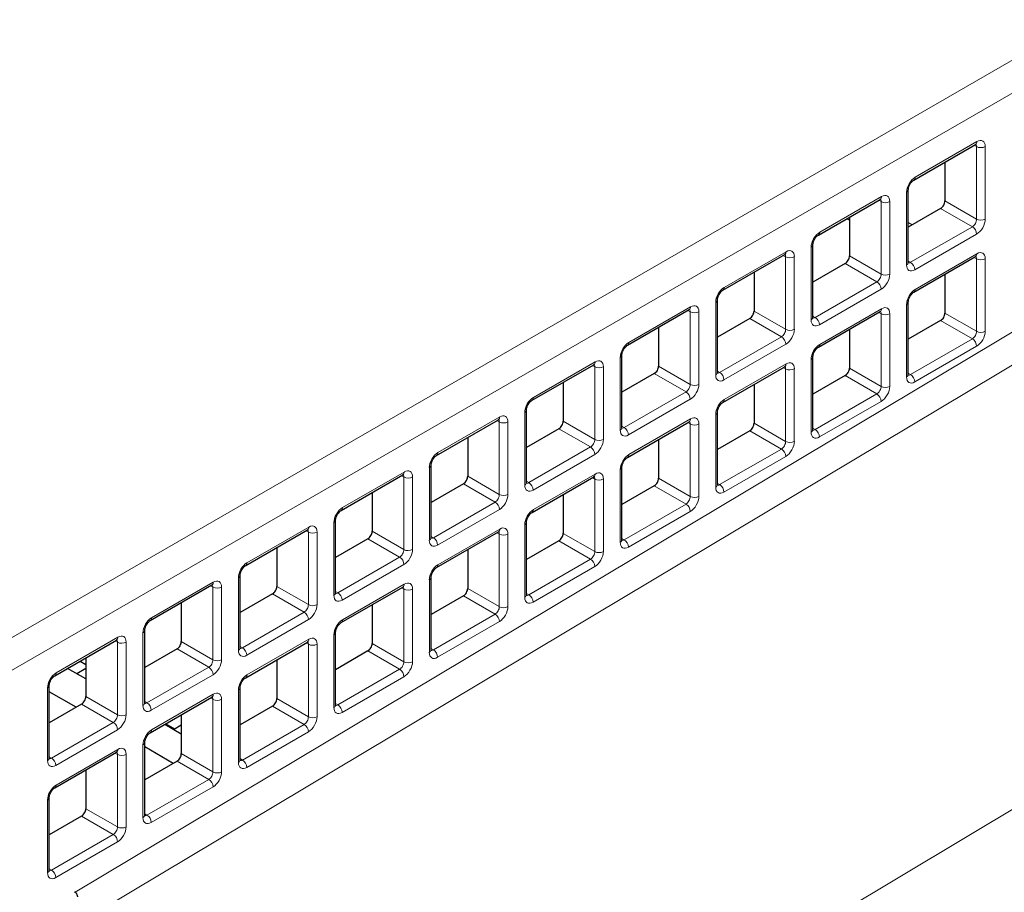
# Paper-space layout 'Blatt4' of a CAD drawing. Header units: millimetres. Extents: x 5 to 418, y 2 to 292.
# Tile 71 of 75: x 309 to 328, y 223 to 240. Entities that reach past the tile are written whole.
import ezdxf

# ---------------------------------------------------------------- set-up
doc = ezdxf.new("R2010")
doc.units = ezdxf.units.MM

psp = doc.layouts.new('Blatt4')

# ---------------------------------------------------------------- linework, layer by layer
at = {"color": 7, "linetype": 'Continuous', "lineweight": 18}
for p, q in [((304.301, 225.814), (330.153, 240.739)), ((330.436, 240.249), (304.583, 225.325)), ((326.398, 237.362), (327.621, 238.068)), ((327.614, 237.969), (327.567, 237.996)), ((327.614, 236.532), (327.614, 237.969)), ((327.785, 237.97), (327.785, 236.533)), ((324.509, 236.272), (325.732, 236.977)), ((326.229, 235.628), (326.229, 237.065)), ((325.724, 236.878), (325.678, 236.905)), ((325.724, 235.441), (325.724, 236.878)), ((325.895, 236.879), (325.895, 235.442)), ((326.988, 236.893), (327.614, 236.532)), ((327.53, 236.382), (326.903, 236.744)), ((326.262, 236.466), (326.341, 236.42)), ((326.308, 235.677), (327.53, 236.382)), ((327.615, 236.235), (326.392, 235.53)), ((322.62, 235.181), (323.842, 235.887)), ((323.835, 235.788), (323.788, 235.815)), ((324.339, 234.537), (324.339, 235.974)), ((325.099, 235.803), (325.724, 235.441)), ((326.398, 235.141), (327.621, 235.847)), ((323.835, 234.351), (323.835, 235.788)), ((324.006, 235.789), (324.006, 234.352)), ((325.641, 235.292), (325.014, 235.654)), ((326.262, 235.703), (326.308, 235.677)), ((327.614, 235.748), (327.567, 235.775)), ((327.614, 234.311), (327.614, 235.748)), ((327.785, 235.749), (327.785, 234.312)), ((309.772, 223.203), (330.436, 235.563)), ((324.418, 234.586), (325.641, 235.292)), ((330.707, 235.071), (310.33, 222.883)), ((325.726, 235.145), (324.503, 234.439)), ((322.45, 233.446), (322.45, 234.884)), ((326.229, 233.407), (326.229, 234.844)), ((320.731, 234.09), (321.953, 234.796)), ((321.946, 234.697), (321.899, 234.724)), ((321.946, 233.26), (321.946, 234.697)), ((322.117, 234.698), (322.117, 233.261)), ((323.209, 234.712), (323.835, 234.351)), ((324.509, 234.05), (325.732, 234.756)), ((325.724, 234.657), (325.678, 234.684)), ((325.724, 233.22), (325.724, 234.657)), ((325.895, 234.658), (325.895, 233.221)), ((326.988, 234.672), (327.614, 234.311)), ((323.752, 234.201), (323.125, 234.563)), ((324.373, 234.612), (324.418, 234.586)), ((327.53, 234.161), (326.903, 234.523)), ((322.529, 233.495), (323.752, 234.201)), ((323.837, 234.054), (322.614, 233.348)), ((326.308, 233.456), (327.53, 234.161)), ((327.615, 234.014), (326.392, 233.309)), ((318.842, 233), (320.064, 233.705)), ((320.561, 232.356), (320.561, 233.793)), ((322.62, 232.96), (323.842, 233.666)), ((324.339, 232.316), (324.339, 233.753)), ((320.057, 233.607), (320.01, 233.634)), ((320.057, 232.17), (320.057, 233.607)), ((320.228, 233.607), (320.228, 232.17)), ((321.863, 233.111), (321.235, 233.473)), ((321.32, 233.621), (321.946, 233.26)), ((322.484, 233.522), (322.529, 233.495)), ((323.835, 233.567), (323.788, 233.594)), ((323.835, 232.13), (323.835, 233.567)), ((324.006, 233.568), (324.006, 232.131)), ((325.099, 233.581), (325.724, 233.22)), ((326.262, 233.482), (326.308, 233.456)), ((325.641, 233.071), (325.014, 233.433)), ((320.64, 232.405), (321.863, 233.111)), ((324.418, 232.365), (325.641, 233.071)), ((321.947, 232.964), (320.725, 232.258)), ((325.726, 232.924), (324.503, 232.218)), ((318.672, 231.265), (318.672, 232.702)), ((316.952, 231.909), (318.175, 232.615)), ((318.168, 232.516), (318.121, 232.543)), ((318.168, 231.079), (318.168, 232.516)), ((318.339, 232.517), (318.339, 231.08)), ((319.431, 232.531), (320.057, 232.17)), ((320.731, 231.869), (321.953, 232.575)), ((321.946, 232.476), (321.899, 232.503)), ((322.45, 231.225), (322.45, 232.662)), ((323.209, 232.491), (323.835, 232.13)), ((313.539, 215.993), (341.038, 232.454)), ((319.973, 232.02), (319.346, 232.382)), ((320.595, 232.431), (320.64, 232.405)), ((321.946, 231.039), (321.946, 232.476)), ((322.117, 232.477), (322.117, 231.04)), ((323.752, 231.98), (323.125, 232.342)), ((324.373, 232.391), (324.418, 232.365)), ((318.751, 231.314), (319.973, 232.02)), ((322.529, 231.274), (323.752, 231.98)), ((320.058, 231.873), (318.836, 231.167)), ((323.837, 231.833), (322.614, 231.127)), ((315.063, 230.819), (316.286, 231.524)), ((316.783, 230.175), (316.783, 231.612)), ((320.561, 230.135), (320.561, 231.572)), ((316.278, 231.425), (316.232, 231.452)), ((316.278, 229.988), (316.278, 231.425)), ((316.45, 231.426), (316.45, 229.989)), ((317.542, 231.44), (318.168, 231.079)), ((318.706, 231.34), (318.751, 231.314)), ((318.842, 230.779), (320.064, 231.484)), ((320.057, 231.386), (320.01, 231.413)), ((320.057, 229.948), (320.057, 231.386)), ((320.228, 231.386), (320.228, 229.949)), ((321.32, 231.4), (321.946, 231.039)), ((318.084, 230.929), (317.457, 231.291)), ((321.863, 230.89), (321.235, 231.252)), ((322.484, 231.3), (322.529, 231.274)), ((316.862, 230.224), (318.084, 230.929)), ((318.169, 230.782), (316.947, 230.077)), ((320.64, 230.184), (321.863, 230.89)), ((321.947, 230.743), (320.725, 230.037)), ((313.174, 229.728), (314.397, 230.434)), ((314.389, 230.335), (314.342, 230.362)), ((314.894, 229.084), (314.894, 230.521)), ((315.653, 230.35), (316.278, 229.988)), ((316.952, 229.688), (318.175, 230.394)), ((318.672, 229.044), (318.672, 230.481)), ((314.389, 228.898), (314.389, 230.335)), ((314.56, 230.336), (314.56, 228.899)), ((316.195, 229.839), (315.568, 230.201)), ((316.816, 230.25), (316.862, 230.224)), ((318.168, 230.295), (318.121, 230.322)), ((318.168, 228.858), (318.168, 230.295)), ((318.339, 230.296), (318.339, 228.859)), ((319.973, 229.799), (319.346, 230.161)), ((319.431, 230.31), (320.057, 229.948)), ((320.595, 230.21), (320.64, 230.184)), ((314.973, 229.133), (316.195, 229.839)), ((318.751, 229.093), (319.973, 229.799)), ((316.28, 229.692), (315.057, 228.986)), ((320.058, 229.652), (318.836, 228.946)), ((313.004, 227.993), (313.004, 229.431)), ((316.783, 227.954), (316.783, 229.391)), ((311.285, 228.637), (312.507, 229.343)), ((312.5, 229.244), (312.453, 229.271)), ((312.5, 227.807), (312.5, 229.244)), ((312.671, 229.245), (312.671, 227.808)), ((313.764, 229.259), (314.389, 228.898)), ((315.063, 228.597), (316.286, 229.303)), ((316.278, 229.204), (316.232, 229.231)), ((316.278, 227.767), (316.278, 229.204)), ((316.45, 229.205), (316.45, 227.768)), ((317.542, 229.219), (318.168, 228.858)), ((314.306, 228.748), (313.679, 229.11)), ((314.927, 229.159), (314.973, 229.133)), ((318.084, 228.708), (317.457, 229.07)), ((318.706, 229.119), (318.751, 229.093)), ((313.083, 228.042), (314.306, 228.748)), ((314.391, 228.601), (313.168, 227.895)), ((316.862, 228.003), (318.084, 228.708)), ((318.169, 228.561), (316.947, 227.856)), ((309.396, 227.547), (310.618, 228.253)), ((311.115, 226.903), (311.115, 228.34)), ((313.174, 227.507), (314.397, 228.213)), ((314.894, 226.863), (314.894, 228.3)), ((310.611, 228.154), (310.564, 228.181)), ((310.611, 226.717), (310.611, 228.154)), ((310.782, 228.155), (310.782, 226.717)), ((312.417, 227.658), (311.79, 228.02)), ((311.874, 228.168), (312.5, 227.807)), ((313.038, 228.069), (313.083, 228.042)), ((314.389, 228.114), (314.342, 228.141)), ((314.389, 226.677), (314.389, 228.114)), ((314.56, 228.115), (314.56, 226.678)), ((315.653, 228.128), (316.278, 227.767)), ((316.816, 228.029), (316.862, 228.003)), ((316.195, 227.618), (315.568, 227.98)), ((311.194, 226.952), (312.417, 227.658)), ((314.973, 226.912), (316.195, 227.618)), ((312.502, 227.511), (311.279, 226.805)), ((316.28, 227.471), (315.057, 226.765)), ((309.226, 225.812), (309.226, 227.249)), ((309.985, 227.078), (310.611, 226.717)), ((311.285, 226.416), (312.507, 227.122)), ((312.5, 227.023), (312.453, 227.05)), ((313.004, 225.772), (313.004, 227.209)), ((313.764, 227.038), (314.389, 226.677)), ((310.528, 226.567), (309.9, 226.929)), ((311.149, 226.978), (311.194, 226.952)), ((312.5, 225.586), (312.5, 227.023)), ((312.671, 227.024), (312.671, 225.587)), ((314.306, 226.527), (313.679, 226.889)), ((314.927, 226.938), (314.973, 226.912)), ((309.305, 225.861), (310.528, 226.567)), ((313.083, 225.821), (314.306, 226.527)), ((310.612, 226.42), (309.39, 225.714)), ((314.391, 226.38), (313.168, 225.674)), ((311.115, 224.682), (311.115, 226.119)), ((309.26, 225.887), (309.305, 225.861)), ((309.396, 225.326), (310.618, 226.031)), ((310.611, 225.933), (310.564, 225.96)), ((310.611, 224.495), (310.611, 225.933)), ((310.782, 225.933), (310.782, 224.496)), ((311.874, 225.947), (312.5, 225.586)), ((312.417, 225.437), (311.79, 225.799)), ((313.038, 225.848), (313.083, 225.821)), ((311.194, 224.731), (312.417, 225.437)), ((312.502, 225.29), (311.279, 224.584)), ((309.226, 223.591), (309.226, 225.028)), ((310.528, 224.346), (309.9, 224.708)), ((309.985, 224.857), (310.611, 224.495)), ((311.149, 224.757), (311.194, 224.731)), ((309.305, 223.64), (310.528, 224.346)), ((310.612, 224.199), (309.39, 223.493)), ((309.26, 223.666), (309.305, 223.64))]:
    psp.add_line(p, q, dxfattribs=at)
at = {"color": 7, "linetype": 'Continuous', "lineweight": 25}
for p, q in [((326.372, 237.306), (327.595, 238.012)), ((326.988, 237.662), (326.988, 236.893)), ((326.262, 235.676), (326.262, 237.113)), ((324.483, 236.216), (325.705, 236.921)), ((326.903, 236.744), (326.262, 236.375)), ((325.099, 236.509), (325.044, 236.54)), ((325.099, 236.571), (325.099, 235.803)), ((324.373, 234.585), (324.373, 236.022)), ((322.594, 235.125), (323.816, 235.831)), ((325.014, 235.654), (324.373, 235.284)), ((326.372, 235.085), (327.595, 235.791)), ((323.209, 235.481), (323.209, 234.712)), ((326.988, 235.418), (326.968, 235.429)), ((326.988, 235.441), (326.988, 234.672)), ((322.484, 233.495), (322.484, 234.932)), ((326.262, 233.455), (326.262, 234.892)), ((320.704, 234.035), (321.927, 234.74)), ((324.483, 233.995), (325.705, 234.7)), ((323.125, 234.563), (322.484, 234.193)), ((326.903, 234.523), (326.262, 234.154)), ((321.32, 234.39), (321.32, 233.621)), ((325.099, 234.35), (325.099, 233.581)), ((320.595, 232.404), (320.595, 233.841)), ((324.373, 232.364), (324.373, 233.801)), ((318.815, 232.944), (320.038, 233.65)), ((321.235, 233.473), (320.595, 233.103)), ((322.594, 232.904), (323.816, 233.61)), ((319.431, 233.299), (319.431, 232.531)), ((325.014, 233.433), (324.373, 233.063)), ((323.209, 233.26), (323.209, 232.491)), ((318.706, 231.313), (318.706, 232.75)), ((322.484, 231.274), (322.484, 232.711)), ((316.926, 231.853), (318.149, 232.559)), ((320.704, 231.813), (321.927, 232.519)), ((319.346, 232.382), (318.706, 232.012)), ((323.125, 232.342), (322.484, 231.972)), ((317.542, 232.209), (317.542, 231.44)), ((321.32, 232.169), (321.32, 231.4)), ((316.816, 230.223), (316.816, 231.66)), ((320.595, 230.183), (320.595, 231.62)), ((315.037, 230.763), (316.259, 231.468)), ((318.815, 230.723), (320.038, 231.429)), ((317.457, 231.291), (316.816, 230.922)), ((321.235, 231.252), (320.595, 230.882)), ((315.653, 231.118), (315.653, 230.35)), ((319.431, 231.078), (319.431, 230.31)), ((314.927, 229.132), (314.927, 230.569)), ((313.148, 229.672), (314.37, 230.378)), ((318.706, 229.092), (318.706, 230.529)), ((315.568, 230.201), (314.927, 229.831)), ((316.926, 229.632), (318.149, 230.338)), ((319.346, 230.161), (318.706, 229.791)), ((313.764, 230.028), (313.764, 229.259)), ((317.542, 229.988), (317.542, 229.219)), ((313.038, 228.042), (313.038, 229.479)), ((316.816, 228.002), (316.816, 229.439)), ((311.258, 228.582), (312.481, 229.287)), ((315.037, 228.542), (316.259, 229.247)), ((313.679, 229.11), (313.038, 228.74)), ((317.457, 229.07), (316.816, 228.701)), ((311.874, 228.937), (311.874, 228.168)), ((315.653, 228.897), (315.653, 228.128)), ((311.149, 226.951), (311.149, 228.388)), ((314.927, 226.911), (314.927, 228.348)), ((309.369, 227.491), (310.592, 228.197)), ((311.79, 228.02), (311.149, 227.65)), ((313.148, 227.451), (314.37, 228.157)), ((309.985, 227.846), (309.985, 227.078)), ((315.568, 227.98), (314.927, 227.61)), ((309.985, 227.426), (309.621, 227.636)), ((309.985, 227.631), (309.808, 227.529)), ((309.869, 227.779), (309.985, 227.712)), ((313.764, 227.807), (313.764, 227.038)), ((309.26, 225.86), (309.26, 227.298)), ((313.038, 225.821), (313.038, 227.258)), ((309.791, 226.866), (309.26, 227.172)), ((311.258, 226.36), (312.481, 227.066)), ((309.9, 226.929), (309.26, 226.559)), ((313.679, 226.889), (313.038, 226.519)), ((311.874, 226.716), (311.874, 225.947)), ((311.874, 226.336), (311.545, 226.526)), ((311.565, 226.537), (311.737, 226.438)), ((311.717, 226.426), (311.874, 226.517)), ((311.149, 224.73), (311.149, 226.167)), ((311.714, 225.755), (311.149, 226.082)), ((309.369, 225.27), (310.592, 225.976)), ((311.79, 225.799), (311.149, 225.429)), ((309.985, 225.625), (309.985, 224.857)), ((309.26, 223.639), (309.26, 225.076)), ((309.9, 224.708), (309.26, 224.338))]:
    psp.add_line(p, q, dxfattribs=at)
at = {"color": 7, "linetype": 'Continuous', "lineweight": 18}
for centre, radius, start, end in [((327.56, 238.063), 0.0613, 304.5144, 4.9737), ((327.698, 238.132), 0.184, 242.5588, 298.0185), ((326.336, 237.357), 0.0625, 305.2902, 4.3432), ((325.671, 236.972), 0.0613, 304.5144, 4.9737), ((326.203, 237.118), 0.0592, 295.3275, 355.3543), ((325.809, 237.042), 0.184, 242.5588, 298.0185), ((327.698, 236.695), 0.184, 242.5588, 298.0185), ((324.447, 236.267), 0.0625, 305.2902, 4.3432), ((327.436, 236.23), 0.179, 1.7215, 58.2785), ((324.314, 236.028), 0.0592, 295.3275, 355.3543), ((323.781, 235.881), 0.0613, 304.5144, 4.9737), ((327.561, 235.841), 0.0597, 303.6453, 5.8428), ((323.92, 235.951), 0.184, 242.5588, 298.0185), ((326.203, 235.681), 0.0594, 295.3879, 354.638), ((326.213, 235.524), 0.179, 1.7215, 58.2785), ((327.698, 235.911), 0.184, 242.5588, 298.0185), ((325.809, 235.605), 0.184, 242.5588, 298.0185), ((325.547, 235.139), 0.179, 1.7215, 58.2785), ((322.558, 235.176), 0.0625, 305.2902, 4.3432), ((326.336, 235.136), 0.0625, 305.2902, 4.3432), ((322.425, 234.937), 0.0592, 295.3275, 355.3543), ((326.203, 234.897), 0.0592, 295.3275, 355.3543), ((321.892, 234.791), 0.0613, 304.5144, 4.9737), ((322.031, 234.86), 0.184, 242.5588, 298.0185), ((325.672, 234.75), 0.0597, 303.6453, 5.8428), ((325.809, 234.821), 0.184, 242.5588, 298.0185), ((324.314, 234.591), 0.0594, 295.3879, 354.638), ((324.324, 234.434), 0.179, 1.7215, 58.2785), ((323.92, 234.514), 0.184, 242.5588, 298.0185), ((327.698, 234.474), 0.184, 242.5588, 298.0185), ((320.668, 234.086), 0.0625, 305.2902, 4.3432), ((323.658, 234.049), 0.179, 1.7215, 58.2785), ((324.447, 234.046), 0.0625, 305.2902, 4.3432), ((327.436, 234.009), 0.179, 1.7215, 58.2785), ((320.003, 233.7), 0.0613, 304.5144, 4.9737), ((320.536, 233.846), 0.0592, 295.3275, 355.3543), ((323.783, 233.66), 0.0597, 303.6453, 5.8428), ((324.314, 233.807), 0.0592, 295.3275, 355.3543), ((320.142, 233.77), 0.184, 242.5588, 298.0185), ((322.425, 233.5), 0.0594, 295.3879, 354.638), ((322.435, 233.343), 0.179, 1.7215, 58.2785), ((323.92, 233.73), 0.184, 242.5588, 298.0185), ((326.203, 233.46), 0.0594, 295.3879, 354.638), ((326.213, 233.303), 0.179, 1.7215, 58.2785), ((321.768, 232.958), 0.179, 1.7215, 58.2785), ((322.031, 233.423), 0.184, 242.5588, 298.0185), ((325.547, 232.918), 0.179, 1.7215, 58.2785), ((325.809, 233.383), 0.184, 242.5588, 298.0185), ((318.779, 232.995), 0.0625, 305.2902, 4.3432), ((322.558, 232.955), 0.0625, 305.2902, 4.3432), ((318.647, 232.756), 0.0592, 295.3275, 355.3543), ((322.425, 232.716), 0.0592, 295.3275, 355.3543), ((318.114, 232.61), 0.0613, 304.5144, 4.9737), ((318.252, 232.679), 0.184, 242.5588, 298.0185), ((321.894, 232.569), 0.0597, 303.6453, 5.8428), ((320.536, 232.41), 0.0594, 295.3879, 354.638), ((320.546, 232.252), 0.179, 1.7215, 58.2785), ((322.031, 232.639), 0.184, 242.5588, 298.0185), ((324.314, 232.37), 0.0594, 295.3879, 354.638), ((324.324, 232.213), 0.179, 1.7215, 58.2785), ((320.142, 232.333), 0.184, 242.5588, 298.0185), ((323.92, 232.293), 0.184, 242.5588, 298.0185), ((316.89, 231.904), 0.0625, 305.2902, 4.3432), ((319.879, 231.868), 0.179, 1.7215, 58.2785), ((323.658, 231.828), 0.179, 1.7215, 58.2785), ((320.668, 231.865), 0.0625, 305.2902, 4.3432), ((316.225, 231.519), 0.0613, 304.5144, 4.9737), ((316.757, 231.665), 0.0592, 295.3275, 355.3543), ((320.536, 231.625), 0.0592, 295.3275, 355.3543), ((316.363, 231.589), 0.184, 242.5588, 298.0185), ((320.005, 231.478), 0.0597, 303.6453, 5.8428), ((320.142, 231.549), 0.184, 242.5588, 298.0185), ((318.646, 231.319), 0.0594, 295.3879, 354.638), ((318.657, 231.162), 0.179, 1.7215, 58.2785), ((322.425, 231.279), 0.0594, 295.3879, 354.638), ((322.435, 231.122), 0.179, 1.7215, 58.2785), ((317.99, 230.777), 0.179, 1.7215, 58.2785), ((318.252, 231.242), 0.184, 242.5588, 298.0185), ((322.031, 231.202), 0.184, 242.5588, 298.0185), ((315.001, 230.814), 0.0625, 305.2902, 4.3432), ((318.779, 230.774), 0.0625, 305.2902, 4.3432), ((321.768, 230.737), 0.179, 1.7215, 58.2785), ((314.868, 230.575), 0.0592, 295.3275, 355.3543), ((314.336, 230.428), 0.0613, 304.5144, 4.9737), ((318.116, 230.388), 0.0597, 303.6453, 5.8428), ((318.647, 230.535), 0.0592, 295.3275, 355.3543), ((314.474, 230.498), 0.184, 242.5588, 298.0185), ((316.757, 230.228), 0.0594, 295.3879, 354.638), ((316.768, 230.071), 0.179, 1.7215, 58.2785), ((318.252, 230.458), 0.184, 242.5588, 298.0185), ((320.536, 230.188), 0.0594, 295.3879, 354.638), ((320.546, 230.031), 0.179, 1.7215, 58.2785), ((316.363, 230.152), 0.184, 242.5588, 298.0185), ((316.101, 229.686), 0.179, 1.7215, 58.2785), ((319.879, 229.647), 0.179, 1.7215, 58.2785), ((320.142, 230.112), 0.184, 242.5588, 298.0185), ((313.112, 229.723), 0.0625, 305.2902, 4.3432), ((316.89, 229.683), 0.0625, 305.2902, 4.3432), ((312.979, 229.484), 0.0592, 295.3275, 355.3543), ((316.757, 229.444), 0.0592, 295.3275, 355.3543), ((312.446, 229.338), 0.0613, 304.5144, 4.9737), ((312.585, 229.407), 0.184, 242.5588, 298.0185), ((316.226, 229.297), 0.0597, 303.6453, 5.8428), ((316.363, 229.368), 0.184, 242.5588, 298.0185), ((314.868, 229.138), 0.0594, 295.3879, 354.638), ((314.878, 228.981), 0.179, 1.7215, 58.2785), ((318.646, 229.098), 0.0594, 295.3879, 354.638), ((318.657, 228.941), 0.179, 1.7215, 58.2785), ((314.474, 229.061), 0.184, 242.5588, 298.0185), ((318.252, 229.021), 0.184, 242.5588, 298.0185), ((311.223, 228.633), 0.0625, 305.2902, 4.3432), ((314.212, 228.596), 0.179, 1.7215, 58.2785), ((315.001, 228.593), 0.0625, 305.2902, 4.3432), ((317.99, 228.556), 0.179, 1.7215, 58.2785), ((310.557, 228.247), 0.0613, 304.5144, 4.9737), ((311.09, 228.393), 0.0592, 295.3275, 355.3543), ((314.337, 228.207), 0.0597, 303.6453, 5.8428), ((314.868, 228.354), 0.0592, 295.3275, 355.3543), ((310.696, 228.317), 0.184, 242.5588, 298.0185), ((312.979, 228.047), 0.0594, 295.3879, 354.638), ((312.989, 227.89), 0.179, 1.7215, 58.2785), ((314.474, 228.277), 0.184, 242.5588, 298.0185), ((316.757, 228.007), 0.0594, 295.3879, 354.638), ((316.768, 227.85), 0.179, 1.7215, 58.2785), ((312.323, 227.505), 0.179, 1.7215, 58.2785), ((312.585, 227.97), 0.184, 242.5588, 298.0185), ((316.101, 227.465), 0.179, 1.7215, 58.2785), ((316.363, 227.931), 0.184, 242.5588, 298.0185), ((309.333, 227.542), 0.0625, 305.2902, 4.3432), ((313.112, 227.502), 0.0625, 305.2902, 4.3432), ((309.201, 227.303), 0.0592, 295.3275, 355.3543), ((312.979, 227.263), 0.0592, 295.3275, 355.3543), ((312.448, 227.116), 0.0597, 303.6453, 5.8428), ((311.09, 226.957), 0.0594, 295.3879, 354.638), ((311.1, 226.8), 0.179, 1.7215, 58.2785), ((312.585, 227.186), 0.184, 242.5588, 298.0185), ((314.868, 226.917), 0.0594, 295.3879, 354.638), ((314.878, 226.76), 0.179, 1.7215, 58.2785), ((310.696, 226.88), 0.184, 242.5588, 298.0185), ((314.474, 226.84), 0.184, 242.5588, 298.0185), ((310.433, 226.415), 0.179, 1.7215, 58.2785), ((314.212, 226.375), 0.179, 1.7215, 58.2785), ((311.223, 226.412), 0.0625, 305.2902, 4.3432), ((311.09, 226.172), 0.0592, 295.3275, 355.3543), ((309.201, 225.866), 0.0594, 295.3879, 354.638), ((309.211, 225.709), 0.179, 1.7215, 58.2785), ((310.559, 226.025), 0.0597, 303.6453, 5.8428), ((310.696, 226.096), 0.184, 242.5588, 298.0185), ((312.979, 225.826), 0.0594, 295.3879, 354.638), ((312.989, 225.669), 0.179, 1.7215, 58.2785), ((312.585, 225.749), 0.184, 242.5588, 298.0185), ((309.333, 225.321), 0.0625, 305.2902, 4.3432), ((312.323, 225.284), 0.179, 1.7215, 58.2785), ((309.201, 225.082), 0.0592, 295.3275, 355.3543), ((311.09, 224.735), 0.0594, 295.3879, 354.638), ((311.1, 224.578), 0.179, 1.7215, 58.2785), ((310.696, 224.659), 0.184, 242.5588, 298.0185), ((310.433, 224.194), 0.179, 1.7215, 58.2785), ((309.201, 223.645), 0.0594, 295.3879, 354.638), ((309.211, 223.488), 0.179, 1.7215, 58.2785)]:
    psp.add_arc(centre, radius, start, end, dxfattribs=at)
for centre, major_axis, ratio, start_param, end_param in [((327.532, 237.918), (0.057, 0.106), 0.556897, 5.481434, 6.259741), ((327.618, 237.87), (0.117, 0.21), 0.567218, 5.489279, 7.042622), ((326.395, 237.164), (0.117, 0.21), 0.567218, 0.759436, 2.347686), ((325.729, 236.78), (0.117, 0.21), 0.567218, 5.489279, 7.042622), ((325.642, 236.828), (0.057, 0.106), 0.556897, 5.481434, 6.259741), ((327.532, 236.481), (0.057, 0.106), 0.556897, 3.893185, 5.481434), ((327.618, 236.433), (0.117, 0.21), 0.567218, 3.901029, 5.489279), ((324.506, 236.074), (0.117, 0.21), 0.567218, 0.759436, 2.347686), ((323.753, 235.737), (0.057, 0.106), 0.556897, 5.481434, 6.259741), ((323.84, 235.689), (0.117, 0.21), 0.567218, 5.489279, 7.042622), ((327.532, 235.697), (0.057, 0.106), 0.556897, 5.481434, 6.258916), ((327.618, 235.649), (0.117, 0.21), 0.567218, 5.489279, 7.042622), ((326.395, 235.727), (0.117, 0.21), 0.567218, 2.347686, 3.901029), ((326.309, 235.775), (0.057, 0.106), 0.556897, 3.118148, 3.893185), ((325.642, 235.391), (0.057, 0.106), 0.556897, 3.893185, 5.481434), ((325.729, 235.343), (0.117, 0.21), 0.567218, 3.901029, 5.489279), ((322.617, 234.983), (0.117, 0.21), 0.567218, 0.759436, 2.347686), ((326.395, 234.943), (0.117, 0.21), 0.567218, 0.759436, 2.347686), ((321.95, 234.598), (0.117, 0.21), 0.567218, 5.489279, 7.042622), ((321.864, 234.647), (0.057, 0.106), 0.556897, 5.481434, 6.259741), ((325.642, 234.607), (0.057, 0.106), 0.556897, 5.481434, 6.258916), ((325.729, 234.559), (0.117, 0.21), 0.567218, 5.489279, 7.042622), ((324.506, 234.637), (0.117, 0.21), 0.567218, 2.347686, 3.901029), ((324.42, 234.685), (0.057, 0.106), 0.556897, 3.118148, 3.893185), ((323.753, 234.3), (0.057, 0.106), 0.556897, 3.893185, 5.481434), ((323.84, 234.252), (0.117, 0.21), 0.567218, 3.901029, 5.489279), ((327.532, 234.26), (0.057, 0.106), 0.556897, 3.893185, 5.481434), ((327.618, 234.212), (0.117, 0.21), 0.567218, 3.901029, 5.489279), ((320.728, 233.893), (0.117, 0.21), 0.567218, 0.759436, 2.347686), ((324.506, 233.853), (0.117, 0.21), 0.567218, 0.759436, 2.347686), ((319.975, 233.556), (0.057, 0.106), 0.556897, 5.481434, 6.259741), ((320.061, 233.508), (0.117, 0.21), 0.567218, 5.489279, 7.042622), ((323.84, 233.468), (0.117, 0.21), 0.567218, 5.489279, 7.042622), ((322.531, 233.594), (0.057, 0.106), 0.556897, 3.118148, 3.893185), ((323.753, 233.516), (0.057, 0.106), 0.556897, 5.481434, 6.258916), ((322.617, 233.546), (0.117, 0.21), 0.567218, 2.347686, 3.901029), ((326.395, 233.506), (0.117, 0.21), 0.567218, 2.347686, 3.901029), ((326.309, 233.554), (0.057, 0.106), 0.556897, 3.118148, 3.893185), ((321.864, 233.209), (0.057, 0.106), 0.556897, 3.893185, 5.481434), ((321.95, 233.161), (0.117, 0.21), 0.567218, 3.901029, 5.489279), ((325.642, 233.17), (0.057, 0.106), 0.556897, 3.893185, 5.481434), ((325.729, 233.121), (0.117, 0.21), 0.567218, 3.901029, 5.489279), ((318.839, 232.802), (0.117, 0.21), 0.567218, 0.759436, 2.347686), ((322.617, 232.762), (0.117, 0.21), 0.567218, 0.759436, 2.347686), ((318.086, 232.465), (0.057, 0.106), 0.556897, 5.481434, 6.259741), ((318.172, 232.417), (0.117, 0.21), 0.567218, 5.489279, 7.042622), ((321.864, 232.425), (0.057, 0.106), 0.556897, 5.481434, 6.258916), ((321.95, 232.377), (0.117, 0.21), 0.567218, 5.489279, 7.042622), ((320.728, 232.456), (0.117, 0.21), 0.567218, 2.347686, 3.901029), ((320.641, 232.504), (0.057, 0.106), 0.556897, 3.118148, 3.893185), ((324.506, 232.416), (0.117, 0.21), 0.567218, 2.347686, 3.901029), ((324.42, 232.464), (0.057, 0.106), 0.556897, 3.118148, 3.893185), ((319.975, 232.119), (0.057, 0.106), 0.556897, 3.893185, 5.481434), ((320.061, 232.071), (0.117, 0.21), 0.567218, 3.901029, 5.489279), ((323.753, 232.079), (0.057, 0.106), 0.556897, 3.893185, 5.481434), ((323.84, 232.031), (0.117, 0.21), 0.567218, 3.901029, 5.489279), ((316.949, 231.711), (0.117, 0.21), 0.567218, 0.759436, 2.347686), ((320.728, 231.672), (0.117, 0.21), 0.567218, 0.759436, 2.347686), ((316.283, 231.327), (0.117, 0.21), 0.567218, 5.489279, 7.042622), ((320.061, 231.287), (0.117, 0.21), 0.567218, 5.489279, 7.042622), ((316.197, 231.375), (0.057, 0.106), 0.556897, 5.481434, 6.259741), ((319.975, 231.335), (0.057, 0.106), 0.556897, 5.481434, 6.258916), ((318.839, 231.365), (0.117, 0.21), 0.567218, 2.347686, 3.901029), ((318.752, 231.413), (0.057, 0.106), 0.556897, 3.118148, 3.893185), ((322.617, 231.325), (0.117, 0.21), 0.567218, 2.347686, 3.901029), ((322.531, 231.373), (0.057, 0.106), 0.556897, 3.118148, 3.893185), ((318.086, 231.028), (0.057, 0.106), 0.556897, 3.893185, 5.481434), ((318.172, 230.98), (0.117, 0.21), 0.567218, 3.901029, 5.489279), ((321.864, 230.988), (0.057, 0.106), 0.556897, 3.893185, 5.481434), ((321.95, 230.94), (0.117, 0.21), 0.567218, 3.901029, 5.489279), ((315.06, 230.621), (0.117, 0.21), 0.567218, 0.759436, 2.347686), ((318.839, 230.581), (0.117, 0.21), 0.567218, 0.759436, 2.347686), ((314.307, 230.284), (0.057, 0.106), 0.556897, 5.481434, 6.259741), ((314.394, 230.236), (0.117, 0.21), 0.567218, 5.489279, 7.042622), ((318.086, 230.244), (0.057, 0.106), 0.556897, 5.481434, 6.258916), ((318.172, 230.196), (0.117, 0.21), 0.567218, 5.489279, 7.042622), ((316.949, 230.274), (0.117, 0.21), 0.567218, 2.347686, 3.901029), ((316.863, 230.322), (0.057, 0.106), 0.556897, 3.118148, 3.893185), ((320.641, 230.283), (0.057, 0.106), 0.556897, 3.118148, 3.893185), ((316.197, 229.938), (0.057, 0.106), 0.556897, 3.893185, 5.481434), ((316.283, 229.89), (0.117, 0.21), 0.567218, 3.901029, 5.489279), ((320.728, 230.234), (0.117, 0.21), 0.567218, 2.347686, 3.901029), ((319.975, 229.898), (0.057, 0.106), 0.556897, 3.893185, 5.481434), ((320.061, 229.85), (0.117, 0.21), 0.567218, 3.901029, 5.489279), ((313.171, 229.53), (0.117, 0.21), 0.567218, 0.759436, 2.347686), ((316.949, 229.49), (0.117, 0.21), 0.567218, 0.759436, 2.347686), ((312.504, 229.145), (0.117, 0.21), 0.567218, 5.489279, 7.042622), ((312.418, 229.194), (0.057, 0.106), 0.556897, 5.481434, 6.259741), ((316.197, 229.154), (0.057, 0.106), 0.556897, 5.481434, 6.258916), ((316.283, 229.106), (0.117, 0.21), 0.567218, 5.489279, 7.042622), ((315.06, 229.184), (0.117, 0.21), 0.567218, 2.347686, 3.901029), ((314.974, 229.232), (0.057, 0.106), 0.556897, 3.118148, 3.893185), ((318.839, 229.144), (0.117, 0.21), 0.567218, 2.347686, 3.901029), ((318.752, 229.192), (0.057, 0.106), 0.556897, 3.118148, 3.893185), ((314.307, 228.847), (0.057, 0.106), 0.556897, 3.893185, 5.481434), ((314.394, 228.799), (0.117, 0.21), 0.567218, 3.901029, 5.489279), ((318.086, 228.807), (0.057, 0.106), 0.556897, 3.893185, 5.481434), ((318.172, 228.759), (0.117, 0.21), 0.567218, 3.901029, 5.489279), ((311.282, 228.44), (0.117, 0.21), 0.567218, 0.759436, 2.347686), ((315.06, 228.4), (0.117, 0.21), 0.567218, 0.759436, 2.347686), ((310.529, 228.103), (0.057, 0.106), 0.556897, 5.481434, 6.259741), ((310.615, 228.055), (0.117, 0.21), 0.567218, 5.489279, 7.042622), ((314.394, 228.015), (0.117, 0.21), 0.567218, 5.489279, 7.042622), ((313.085, 228.141), (0.057, 0.106), 0.556897, 3.118148, 3.893185), ((314.307, 228.063), (0.057, 0.106), 0.556897, 5.481434, 6.258916), ((313.171, 228.093), (0.117, 0.21), 0.567218, 2.347686, 3.901029), ((316.949, 228.053), (0.117, 0.21), 0.567218, 2.347686, 3.901029), ((316.863, 228.101), (0.057, 0.106), 0.556897, 3.118148, 3.893185), ((312.418, 227.756), (0.057, 0.106), 0.556897, 3.893185, 5.481434), ((312.504, 227.708), (0.117, 0.21), 0.567218, 3.901029, 5.489279), ((316.197, 227.717), (0.057, 0.106), 0.556897, 3.893185, 5.481434), ((316.283, 227.668), (0.117, 0.21), 0.567218, 3.901029, 5.489279), ((309.393, 227.349), (0.117, 0.21), 0.567218, 0.759436, 2.347686), ((313.171, 227.309), (0.117, 0.21), 0.567218, 0.759436, 2.347686), ((312.418, 226.972), (0.057, 0.106), 0.556897, 5.481434, 6.258916), ((312.504, 226.924), (0.117, 0.21), 0.567218, 5.489279, 7.042622), ((311.282, 227.003), (0.117, 0.21), 0.567218, 2.347686, 3.901029), ((311.196, 227.051), (0.057, 0.106), 0.556897, 3.118148, 3.893185), ((315.06, 226.963), (0.117, 0.21), 0.567218, 2.347686, 3.901029), ((314.974, 227.011), (0.057, 0.106), 0.556897, 3.118148, 3.893185), ((310.529, 226.666), (0.057, 0.106), 0.556897, 3.893185, 5.481434), ((310.615, 226.618), (0.117, 0.21), 0.567218, 3.901029, 5.489279), ((314.307, 226.626), (0.057, 0.106), 0.556897, 3.893185, 5.481434), ((314.394, 226.578), (0.117, 0.21), 0.567218, 3.901029, 5.489279), ((311.282, 226.219), (0.117, 0.21), 0.567218, 0.759436, 2.347686), ((310.615, 225.834), (0.117, 0.21), 0.567218, 5.489279, 7.042622), ((309.306, 225.96), (0.057, 0.106), 0.556897, 3.118148, 3.893185), ((310.529, 225.882), (0.057, 0.106), 0.556897, 5.481434, 6.258916), ((309.393, 225.912), (0.117, 0.21), 0.567218, 2.347686, 3.901029), ((313.171, 225.872), (0.117, 0.21), 0.567218, 2.347686, 3.901029), ((313.085, 225.92), (0.057, 0.106), 0.556897, 3.118148, 3.893185), ((312.418, 225.535), (0.057, 0.106), 0.556897, 3.893185, 5.481434), ((312.504, 225.487), (0.117, 0.21), 0.567218, 3.901029, 5.489279), ((309.393, 225.128), (0.117, 0.21), 0.567218, 0.759436, 2.347686), ((311.196, 224.83), (0.057, 0.106), 0.556897, 3.118148, 3.893185), ((310.529, 224.445), (0.057, 0.106), 0.556897, 3.893185, 5.481434), ((310.615, 224.397), (0.117, 0.21), 0.567218, 3.901029, 5.489279), ((311.282, 224.781), (0.117, 0.21), 0.567218, 2.347686, 3.901029), ((309.393, 223.691), (0.117, 0.21), 0.567218, 2.347686, 3.901029), ((309.306, 223.739), (0.057, 0.106), 0.556897, 3.118148, 3.893185)]:
    psp.add_ellipse(centre, major_axis=major_axis, ratio=ratio, start_param=start_param, end_param=end_param, dxfattribs=at)
at = {"color": 7, "linetype": 'Continuous', "lineweight": 25}
for centre in [(326.904, 236.843), (325.015, 235.753), (323.126, 234.662), (326.904, 234.622), (321.237, 233.572), (325.015, 233.532), (319.348, 232.481), (323.126, 232.441), (317.459, 231.39), (321.237, 231.35), (315.569, 230.3), (319.348, 230.26), (313.68, 229.209), (317.459, 229.169), (311.791, 228.119), (315.569, 228.079), (309.902, 227.028), (313.68, 226.988), (311.791, 225.897), (309.902, 224.807)]:
    psp.add_ellipse(centre, major_axis=(0.058, 0.105), ratio=0.567218, start_param=3.901029, end_param=5.489279, dxfattribs=at)
for points, knots in [([(327.595, 238.012), (327.6, 238.015), (327.609, 238.018), (327.607, 238.018), (327.607, 238.018)], [0, 0, 0, 0, 0.660991, 1, 1, 1, 1]), ([(326.262, 237.113), (326.263, 237.122), (326.264, 237.141), (326.275, 237.181), (326.295, 237.224), (326.322, 237.263), (326.35, 237.292), (326.365, 237.302), (326.372, 237.306)], [0, 0, 0, 0, 0.157389, 0.319201, 0.496779, 0.682896, 0.847662, 1, 1, 1, 1]), ([(325.705, 236.921), (325.711, 236.924), (325.72, 236.928), (325.718, 236.928), (325.718, 236.927)], [0, 0, 0, 0, 0.660991, 1, 1, 1, 1]), ([(324.373, 236.022), (324.374, 236.031), (324.375, 236.05), (324.386, 236.09), (324.406, 236.133), (324.433, 236.172), (324.461, 236.202), (324.476, 236.211), (324.483, 236.216)], [0, 0, 0, 0, 0.157389, 0.319201, 0.496779, 0.682896, 0.847662, 1, 1, 1, 1]), ([(323.816, 235.831), (323.822, 235.833), (323.83, 235.837), (323.829, 235.837), (323.829, 235.837)], [0, 0, 0, 0, 0.660991, 1, 1, 1, 1]), ([(326.264, 235.658), (326.264, 235.659), (326.263, 235.66), (326.263, 235.671), (326.262, 235.676)], [0, 0, 0, 0, 0.589743, 1, 1, 1, 1]), ([(327.595, 235.791), (327.6, 235.794), (327.609, 235.797), (327.607, 235.797), (327.607, 235.797)], [0, 0, 0, 0, 0.660991, 1, 1, 1, 1]), ([(322.484, 234.932), (322.484, 234.941), (322.486, 234.96), (322.497, 234.999), (322.517, 235.042), (322.544, 235.081), (322.572, 235.111), (322.587, 235.121), (322.594, 235.125)], [0, 0, 0, 0, 0.157389, 0.319201, 0.496779, 0.682896, 0.847662, 1, 1, 1, 1]), ([(326.262, 234.892), (326.263, 234.901), (326.264, 234.92), (326.275, 234.96), (326.295, 235.002), (326.322, 235.042), (326.35, 235.071), (326.365, 235.081), (326.372, 235.085)], [0, 0, 0, 0, 0.157389, 0.319201, 0.496779, 0.682896, 0.847662, 1, 1, 1, 1]), ([(321.927, 234.74), (321.933, 234.743), (321.941, 234.747), (321.94, 234.746), (321.939, 234.746)], [0, 0, 0, 0, 0.660991, 1, 1, 1, 1]), ([(325.705, 234.7), (325.711, 234.703), (325.72, 234.707), (325.718, 234.706), (325.718, 234.706)], [0, 0, 0, 0, 0.660991, 1, 1, 1, 1]), ([(324.375, 234.567), (324.375, 234.568), (324.374, 234.569), (324.373, 234.581), (324.373, 234.585)], [0, 0, 0, 0, 0.589743, 1, 1, 1, 1]), ([(320.595, 233.841), (320.595, 233.85), (320.596, 233.869), (320.608, 233.909), (320.628, 233.952), (320.654, 233.991), (320.683, 234.02), (320.697, 234.03), (320.704, 234.035)], [0, 0, 0, 0, 0.157389, 0.3192015, 0.4967793, 0.6828964, 0.8476617, 1, 1, 1, 1]), ([(324.373, 233.801), (324.374, 233.81), (324.375, 233.829), (324.386, 233.869), (324.406, 233.912), (324.433, 233.951), (324.461, 233.98), (324.476, 233.99), (324.483, 233.995)], [0, 0, 0, 0, 0.157389, 0.319201, 0.496779, 0.682896, 0.847662, 1, 1, 1, 1]), ([(320.038, 233.65), (320.043, 233.652), (320.052, 233.656), (320.051, 233.656), (320.05, 233.656)], [0, 0, 0, 0, 0.660991, 1, 1, 1, 1]), ([(322.486, 233.477), (322.486, 233.477), (322.485, 233.479), (322.484, 233.49), (322.484, 233.495)], [0, 0, 0, 0, 0.589743, 1, 1, 1, 1]), ([(323.816, 233.61), (323.822, 233.612), (323.83, 233.616), (323.829, 233.616), (323.829, 233.616)], [0, 0, 0, 0, 0.660991, 1, 1, 1, 1]), ([(326.264, 233.437), (326.264, 233.438), (326.263, 233.439), (326.263, 233.45), (326.262, 233.455)], [0, 0, 0, 0, 0.589743, 1, 1, 1, 1]), ([(318.706, 232.75), (318.706, 232.76), (318.707, 232.778), (318.718, 232.818), (318.738, 232.861), (318.765, 232.9), (318.794, 232.93), (318.808, 232.939), (318.815, 232.944)], [0, 0, 0, 0, 0.157389, 0.319201, 0.496779, 0.682896, 0.847662, 1, 1, 1, 1]), ([(322.484, 232.711), (322.484, 232.72), (322.486, 232.738), (322.497, 232.778), (322.517, 232.821), (322.544, 232.86), (322.572, 232.89), (322.587, 232.899), (322.594, 232.904)], [0, 0, 0, 0, 0.157389, 0.319201, 0.496779, 0.682896, 0.847662, 1, 1, 1, 1]), ([(318.149, 232.559), (318.154, 232.562), (318.163, 232.565), (318.161, 232.565), (318.161, 232.565)], [0, 0, 0, 0, 0.660991, 1, 1, 1, 1]), ([(321.927, 232.519), (321.933, 232.522), (321.941, 232.526), (321.94, 232.525), (321.939, 232.525)], [0, 0, 0, 0, 0.660991, 1, 1, 1, 1]), ([(320.597, 232.386), (320.596, 232.387), (320.596, 232.388), (320.595, 232.399), (320.595, 232.404)], [0, 0, 0, 0, 0.589743, 1, 1, 1, 1]), ([(324.375, 232.346), (324.375, 232.347), (324.374, 232.348), (324.373, 232.36), (324.373, 232.364)], [0, 0, 0, 0, 0.589743, 1, 1, 1, 1]), ([(316.816, 231.66), (316.817, 231.669), (316.818, 231.688), (316.829, 231.728), (316.849, 231.771), (316.876, 231.81), (316.904, 231.839), (316.919, 231.849), (316.926, 231.853)], [0, 0, 0, 0, 0.157389, 0.3192015, 0.4967793, 0.6828964, 0.8476617, 1, 1, 1, 1]), ([(320.595, 231.62), (320.595, 231.629), (320.596, 231.648), (320.608, 231.688), (320.628, 231.731), (320.654, 231.77), (320.683, 231.799), (320.697, 231.809), (320.704, 231.813)], [0, 0, 0, 0, 0.157389, 0.319201, 0.496779, 0.682896, 0.847662, 1, 1, 1, 1]), ([(316.259, 231.468), (316.265, 231.471), (316.274, 231.475), (316.272, 231.475), (316.272, 231.474)], [0, 0, 0, 0, 0.660991, 1, 1, 1, 1]), ([(320.038, 231.429), (320.043, 231.431), (320.052, 231.435), (320.051, 231.435), (320.05, 231.435)], [0, 0, 0, 0, 0.660991, 1, 1, 1, 1]), ([(318.708, 231.295), (318.707, 231.296), (318.706, 231.298), (318.706, 231.309), (318.706, 231.313)], [0, 0, 0, 0, 0.589743, 1, 1, 1, 1]), ([(322.486, 231.256), (322.486, 231.256), (322.485, 231.258), (322.484, 231.269), (322.484, 231.274)], [0, 0, 0, 0, 0.589743, 1, 1, 1, 1]), ([(314.927, 230.569), (314.928, 230.579), (314.929, 230.597), (314.94, 230.637), (314.96, 230.68), (314.987, 230.719), (315.015, 230.749), (315.03, 230.758), (315.037, 230.763)], [0, 0, 0, 0, 0.157389, 0.319201, 0.496779, 0.682896, 0.847662, 1, 1, 1, 1]), ([(318.706, 230.529), (318.706, 230.539), (318.707, 230.557), (318.718, 230.597), (318.738, 230.64), (318.765, 230.679), (318.794, 230.709), (318.808, 230.718), (318.815, 230.723)], [0, 0, 0, 0, 0.157389, 0.319201, 0.496779, 0.682896, 0.847662, 1, 1, 1, 1]), ([(314.37, 230.378), (314.376, 230.38), (314.384, 230.384), (314.383, 230.384), (314.383, 230.384)], [0, 0, 0, 0, 0.660991, 1, 1, 1, 1]), ([(318.149, 230.338), (318.154, 230.341), (318.163, 230.344), (318.161, 230.344), (318.161, 230.344)], [0, 0, 0, 0, 0.6609905, 1, 1, 1, 1]), ([(316.819, 230.205), (316.818, 230.206), (316.817, 230.207), (316.817, 230.218), (316.816, 230.223)], [0, 0, 0, 0, 0.589743, 1, 1, 1, 1]), ([(320.597, 230.165), (320.596, 230.166), (320.596, 230.167), (320.595, 230.178), (320.595, 230.183)], [0, 0, 0, 0, 0.5897428, 1, 1, 1, 1]), ([(313.038, 229.479), (313.039, 229.488), (313.04, 229.507), (313.051, 229.546), (313.071, 229.589), (313.098, 229.628), (313.126, 229.658), (313.141, 229.668), (313.148, 229.672)], [0, 0, 0, 0, 0.157389, 0.319201, 0.496779, 0.682896, 0.847662, 1, 1, 1, 1]), ([(316.816, 229.439), (316.817, 229.448), (316.818, 229.467), (316.829, 229.507), (316.849, 229.549), (316.876, 229.589), (316.904, 229.618), (316.919, 229.628), (316.926, 229.632)], [0, 0, 0, 0, 0.157389, 0.319201, 0.496779, 0.682896, 0.847662, 1, 1, 1, 1]), ([(312.481, 229.287), (312.487, 229.29), (312.495, 229.294), (312.494, 229.293), (312.493, 229.293)], [0, 0, 0, 0, 0.660991, 1, 1, 1, 1]), ([(316.259, 229.247), (316.265, 229.25), (316.274, 229.254), (316.272, 229.253), (316.272, 229.253)], [0, 0, 0, 0, 0.6609905, 1, 1, 1, 1]), ([(314.929, 229.114), (314.929, 229.115), (314.928, 229.116), (314.927, 229.128), (314.927, 229.132)], [0, 0, 0, 0, 0.589743, 1, 1, 1, 1]), ([(318.708, 229.074), (318.707, 229.075), (318.706, 229.077), (318.706, 229.088), (318.706, 229.092)], [0, 0, 0, 0, 0.589743, 1, 1, 1, 1]), ([(311.149, 228.388), (311.149, 228.397), (311.15, 228.416), (311.162, 228.456), (311.182, 228.499), (311.208, 228.538), (311.237, 228.567), (311.251, 228.577), (311.258, 228.582)], [0, 0, 0, 0, 0.157389, 0.319201, 0.496779, 0.682896, 0.847662, 1, 1, 1, 1]), ([(314.927, 228.348), (314.928, 228.357), (314.929, 228.376), (314.94, 228.416), (314.96, 228.459), (314.987, 228.498), (315.015, 228.527), (315.03, 228.537), (315.037, 228.542)], [0, 0, 0, 0, 0.157389, 0.319201, 0.496779, 0.682896, 0.847662, 1, 1, 1, 1]), ([(310.592, 228.197), (310.598, 228.199), (310.606, 228.203), (310.605, 228.203), (310.604, 228.203)], [0, 0, 0, 0, 0.660991, 1, 1, 1, 1]), ([(313.04, 228.024), (313.04, 228.024), (313.039, 228.026), (313.038, 228.037), (313.038, 228.042)], [0, 0, 0, 0, 0.5897428, 1, 1, 1, 1]), ([(314.37, 228.157), (314.376, 228.159), (314.384, 228.163), (314.383, 228.163), (314.383, 228.163)], [0, 0, 0, 0, 0.660991, 1, 1, 1, 1]), ([(316.819, 227.984), (316.818, 227.985), (316.817, 227.986), (316.817, 227.997), (316.816, 228.002)], [0, 0, 0, 0, 0.589743, 1, 1, 1, 1]), ([(309.26, 227.298), (309.26, 227.307), (309.261, 227.325), (309.273, 227.365), (309.293, 227.408), (309.319, 227.447), (309.348, 227.477), (309.362, 227.486), (309.369, 227.491)], [0, 0, 0, 0, 0.157389, 0.319201, 0.496779, 0.682896, 0.847662, 1, 1, 1, 1]), ([(313.038, 227.258), (313.039, 227.267), (313.04, 227.286), (313.051, 227.325), (313.071, 227.368), (313.098, 227.407), (313.126, 227.437), (313.141, 227.446), (313.148, 227.451)], [0, 0, 0, 0, 0.157389, 0.319201, 0.496779, 0.682896, 0.847662, 1, 1, 1, 1]), ([(312.481, 227.066), (312.487, 227.069), (312.495, 227.073), (312.494, 227.072), (312.493, 227.072)], [0, 0, 0, 0, 0.6609905, 1, 1, 1, 1]), ([(311.151, 226.933), (311.151, 226.934), (311.15, 226.935), (311.149, 226.946), (311.149, 226.951)], [0, 0, 0, 0, 0.5897428, 1, 1, 1, 1]), ([(314.929, 226.893), (314.929, 226.894), (314.928, 226.895), (314.927, 226.907), (314.927, 226.911)], [0, 0, 0, 0, 0.589743, 1, 1, 1, 1]), ([(311.149, 226.167), (311.149, 226.176), (311.15, 226.195), (311.162, 226.235), (311.182, 226.278), (311.208, 226.317), (311.237, 226.346), (311.251, 226.356), (311.258, 226.36)], [0, 0, 0, 0, 0.157389, 0.319201, 0.496779, 0.682896, 0.847662, 1, 1, 1, 1]), ([(309.262, 225.842), (309.261, 225.843), (309.261, 225.845), (309.26, 225.856), (309.26, 225.86)], [0, 0, 0, 0, 0.589743, 1, 1, 1, 1]), ([(310.592, 225.976), (310.598, 225.978), (310.606, 225.982), (310.605, 225.982), (310.604, 225.982)], [0, 0, 0, 0, 0.660991, 1, 1, 1, 1]), ([(313.04, 225.803), (313.04, 225.803), (313.039, 225.805), (313.038, 225.816), (313.038, 225.821)], [0, 0, 0, 0, 0.5897428, 1, 1, 1, 1]), ([(309.26, 225.076), (309.26, 225.086), (309.261, 225.104), (309.273, 225.144), (309.293, 225.187), (309.319, 225.226), (309.348, 225.256), (309.362, 225.265), (309.369, 225.27)], [0, 0, 0, 0, 0.157389, 0.319201, 0.496779, 0.682896, 0.847662, 1, 1, 1, 1]), ([(311.151, 224.712), (311.151, 224.713), (311.15, 224.714), (311.149, 224.725), (311.149, 224.73)], [0, 0, 0, 0, 0.5897428, 1, 1, 1, 1]), ([(309.262, 223.621), (309.261, 223.622), (309.261, 223.624), (309.26, 223.635), (309.26, 223.639)], [0, 0, 0, 0, 0.5897428, 1, 1, 1, 1]), ([(309.826, 223.109), (309.826, 223.109), (309.824, 223.116), (309.82, 223.128), (309.814, 223.145), (309.808, 223.162), (309.801, 223.176), (309.793, 223.189), (309.786, 223.197), (309.778, 223.202), (309.771, 223.203), (309.764, 223.203), (309.759, 223.2), (309.757, 223.199)], [0, 0, 0, 0, 0.007138, 0.0983, 0.189739, 0.308703, 0.428344, 0.519848, 0.673196, 0.758668, 0.844579, 0.932077, 1, 1, 1, 1])]:
    psp.add_open_spline(points, degree=3, knots=knots, dxfattribs=at)

doc.saveas('drawing.dxf')
